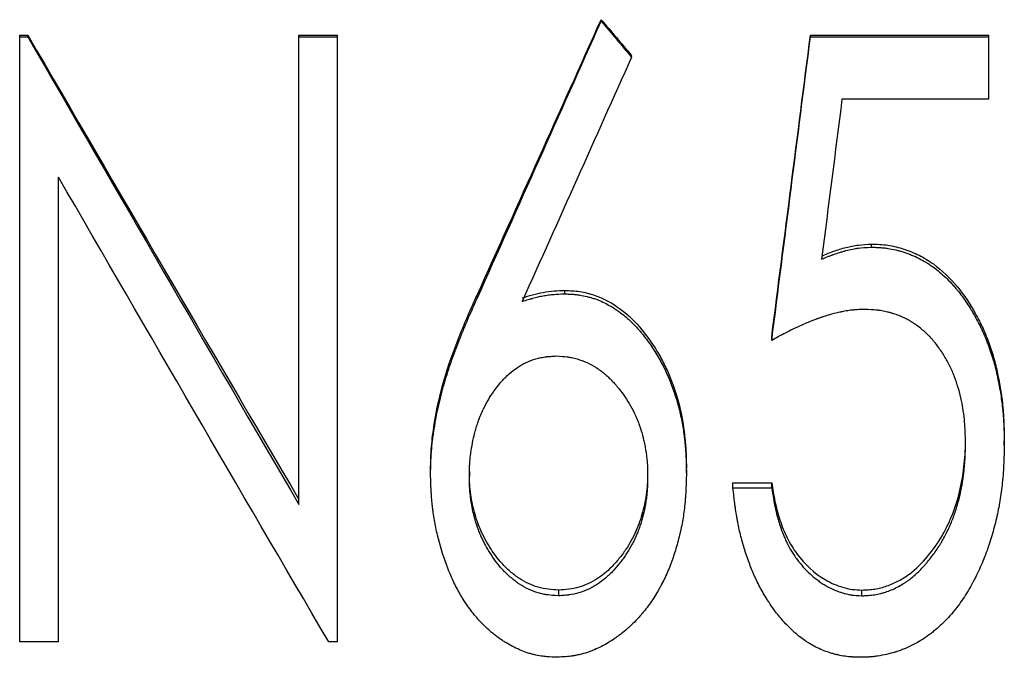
# Model space of a CAD drawing. Header units: millimetres. Extents: x -150 to 245, y -67 to 128.
# Tile 4 of 18: x -16 to -1, y -12 to -3. Entities that reach past the tile are written whole.
import ezdxf

# ---------------------------------------------------------------- set-up
doc = ezdxf.new("R2010")
doc.units = ezdxf.units.MM

msp = doc.modelspace()

# ---------------------------------------------------------------- linework, layer by layer
at = {"color": 7, "linetype": 'Continuous', "lineweight": 25}
for p, q in [((-6.923, -2.789), (-6.923, -2.768)), ((-15.577, -12.025), (-15.577, -2.999)), ((-15.577, -2.999), (-15.456, -2.999)), ((-15.577, -3.022), (-15.456, -3.022)), ((-15.456, -3.022), (-15.456, -2.999)), ((-11.423, -9.979), (-11.423, -2.999)), ((-11.423, -2.999), (-10.846, -2.999)), ((-11.423, -3.022), (-10.846, -3.022)), ((-10.846, -12.025), (-10.846, -2.999)), ((-3.808, -2.999), (-1.154, -2.999)), ((-3.808, -3.022), (-3.808, -2.999)), ((-3.808, -3.022), (-1.154, -3.022)), ((-1.154, -3.95), (-1.154, -2.999)), ((-6.471, -3.325), (-6.471, -3.3)), ((-1.154, -3.95), (-3.339, -3.95)), ((-15, -12.025), (-15, -5.11)), ((-2.901, -6.153), (-2.901, -6.107)), ((-8.769, -6.916), (-8.769, -6.864)), ((-7.462, -6.847), (-7.462, -6.796)), ((-4.385, -7.54), (-4.385, -7.484)), ((-1.5, -9.065), (-1.5, -8.998)), ((-0.923, -9.099), (-0.923, -9.031)), ((-9.462, -9.529), (-9.462, -9.458)), ((-8.885, -9.49), (-8.885, -9.562)), ((-6.231, -9.49), (-6.231, -9.562)), ((-5.654, -9.513), (-5.654, -9.442)), ((-4.962, -9.658), (-4.385, -9.658)), ((-4.962, -9.731), (-4.962, -9.658)), ((-4.385, -9.731), (-4.385, -9.658)), ((-4.962, -9.731), (-4.385, -9.731)), ((-7.558, -11.253), (-7.558, -11.338)), ((-3.043, -11.338), (-3.043, -11.253)), ((-15, -12.025), (-15.577, -12.025)), ((-10.846, -12.025), (-10.978, -12.025))]:
    msp.add_line(p, q, dxfattribs=at)
for points in [[(-8.769, -6.864), (-8.154, -5.502), (-7.538, -4.136), (-6.923, -2.768)], [(-6.923, -2.768), (-6.772, -2.946), (-6.621, -3.123), (-6.471, -3.3)], [(-8.769, -6.916), (-8.154, -5.544), (-7.538, -4.167), (-6.923, -2.789)], [(-6.923, -2.789), (-6.772, -2.968), (-6.621, -3.146), (-6.471, -3.325)], [(-15.456, -2.999), (-14.112, -5.31), (-12.767, -7.616), (-11.423, -9.904)], [(-15.456, -3.022), (-14.112, -5.35), (-12.767, -7.673), (-11.423, -9.979)], [(-4.385, -7.484), (-4.192, -5.994), (-4, -4.497), (-3.808, -2.999)], [(-4.385, -7.54), (-4.192, -6.039), (-4, -4.531), (-3.808, -3.022)], [(-6.471, -3.325), (-7.013, -4.538), (-7.556, -5.75), (-8.099, -6.959)], [(-3.339, -3.95), (-3.44, -4.744), (-3.541, -5.538), (-3.642, -6.33)], [(-10.978, -12.025), (-12.319, -9.737), (-13.659, -7.428), (-15, -5.11)]]:
    msp.add_open_spline(points, degree=3, dxfattribs=at)
for points, knots in [([(-3.642, -6.283), (-3.583, -6.259), (-3.464, -6.21), (-3.281, -6.154), (-3.093, -6.115), (-2.965, -6.11), (-2.901, -6.107)], [0, 0, 0, 0, 0.250069, 0.500063, 0.750002, 1, 1, 1, 1]), ([(-3.642, -6.33), (-3.602, -6.314), (-3.568, -6.3), (-3.523, -6.282), (-3.509, -6.277), (-3.491, -6.27), (-3.485, -6.268), (-3.476, -6.265), (-3.474, -6.264), (-3.47, -6.262), (-3.468, -6.262), (-3.466, -6.261), (-3.465, -6.26), (-3.433, -6.249), (-3.403, -6.239), (-3.357, -6.225), (-3.341, -6.22), (-3.318, -6.214), (-3.311, -6.212), (-3.295, -6.207), (-3.288, -6.206), (-3.246, -6.195), (-3.214, -6.187), (-3.167, -6.178), (-3.152, -6.175), (-3.129, -6.172), (-3.121, -6.17), (-3.11, -6.169), (-3.107, -6.168), (-3.099, -6.167), (-3.095, -6.167), (-3.049, -6.161), (-2.985, -6.156), (-2.901, -6.153)], [0, 0, 0, 0, 0.125, 0.125, 0.1875, 0.1875, 0.21875, 0.21875, 0.234375, 0.234375, 0.242188, 0.242188, 0.25, 0.25, 0.375, 0.375, 0.4375, 0.4375, 0.46875, 0.46875, 0.5, 0.5, 0.625, 0.625, 0.6875, 0.6875, 0.71875, 0.71875, 0.734375, 0.734375, 0.75, 0.75, 1, 1, 1, 1]), ([(-2.901, -6.107), (-2.86, -6.108), (-2.778, -6.11), (-2.614, -6.126), (-2.415, -6.175), (-2.187, -6.268), (-1.906, -6.439), (-1.61, -6.729), (-1.384, -7.071), (-1.236, -7.362), (-1.146, -7.59), (-1.07, -7.822), (-0.997, -8.14), (-0.946, -8.463), (-0.927, -8.788), (-0.925, -8.95), (-0.923, -9.031)], [0, 0, 0, 0, 0.031275, 0.062542, 0.125027, 0.187009, 0.250006, 0.374761, 0.499708, 0.562242, 0.624779, 0.68732, 0.749858, 0.874902, 0.937448, 1, 1, 1, 1]), ([(-2.901, -6.153), (-2.874, -6.154), (-2.85, -6.154), (-2.819, -6.156), (-2.81, -6.156), (-2.797, -6.157), (-2.793, -6.157), (-2.787, -6.157), (-2.785, -6.157), (-2.781, -6.157), (-2.781, -6.157), (-2.756, -6.159), (-2.734, -6.161), (-2.694, -6.165), (-2.675, -6.167), (-2.617, -6.176), (-2.578, -6.183), (-2.518, -6.198), (-2.498, -6.203), (-2.467, -6.211), (-2.457, -6.214), (-2.437, -6.22), (-2.426, -6.224), (-2.339, -6.252), (-2.264, -6.283), (-2.154, -6.339), (-2.118, -6.359), (-2.066, -6.391), (-2.048, -6.402), (-2.022, -6.42), (-2.013, -6.426), (-1.996, -6.438), (-1.987, -6.444), (-1.916, -6.495), (-1.855, -6.547), (-1.766, -6.632), (-1.737, -6.661), (-1.694, -6.708), (-1.68, -6.724), (-1.659, -6.748), (-1.652, -6.756), (-1.642, -6.769), (-1.638, -6.773), (-1.631, -6.781), (-1.627, -6.786), (-1.575, -6.85), (-1.527, -6.915), (-1.458, -7.017), (-1.436, -7.052), (-1.403, -7.106), (-1.392, -7.124), (-1.371, -7.161), (-1.36, -7.18), (-1.329, -7.235), (-1.31, -7.272), (-1.282, -7.327), (-1.273, -7.345), (-1.26, -7.373), (-1.256, -7.382), (-1.248, -7.4), (-1.243, -7.41), (-1.209, -7.488), (-1.178, -7.565), (-1.134, -7.689), (-1.12, -7.73), (-1.095, -7.808), (-1.083, -7.846), (-1.053, -7.954), (-1.035, -8.034), (-0.999, -8.21), (-0.984, -8.294), (-0.966, -8.416), (-0.961, -8.456), (-0.951, -8.533), (-0.948, -8.57), (-0.941, -8.646), (-0.938, -8.686), (-0.934, -8.747), (-0.933, -8.768), (-0.931, -8.8), (-0.931, -8.811), (-0.93, -8.827), (-0.93, -8.832), (-0.93, -8.84), (-0.93, -8.843), (-0.929, -8.848), (-0.929, -8.852), (-0.927, -8.908), (-0.925, -8.99), (-0.923, -9.099)], [0, 0, 0, 0, 0.015625, 0.015625, 0.023438, 0.023438, 0.027344, 0.027344, 0.029297, 0.029297, 0.03125, 0.03125, 0.046875, 0.046875, 0.0625, 0.0625, 0.09375, 0.09375, 0.109375, 0.109375, 0.117188, 0.117188, 0.125, 0.125, 0.1875, 0.1875, 0.21875, 0.21875, 0.234375, 0.234375, 0.242188, 0.242188, 0.25, 0.25, 0.3125, 0.3125, 0.34375, 0.34375, 0.359375, 0.359375, 0.367188, 0.367188, 0.371094, 0.371094, 0.375, 0.375, 0.4375, 0.4375, 0.46875, 0.46875, 0.484375, 0.484375, 0.5, 0.5, 0.53125, 0.53125, 0.546875, 0.546875, 0.554688, 0.554688, 0.5625, 0.5625, 0.625, 0.625, 0.65625, 0.65625, 0.6875, 0.6875, 0.75, 0.75, 0.8125, 0.8125, 0.84375, 0.84375, 0.875, 0.875, 0.90625, 0.90625, 0.921875, 0.921875, 0.929688, 0.929688, 0.933594, 0.933594, 0.935547, 0.935547, 0.9375, 0.9375, 1, 1, 1, 1]), ([(-9.462, -9.458), (-9.461, -9.402), (-9.459, -9.29), (-9.446, -9.065), (-9.397, -8.674), (-9.273, -8.122), (-9.081, -7.591), (-8.909, -7.173), (-8.816, -6.967), (-8.769, -6.864)], [0, 0, 0, 0, 0.062518, 0.125031, 0.250043, 0.499946, 0.749933, 0.874964, 1, 1, 1, 1]), ([(-8.099, -6.907), (-8.047, -6.891), (-7.944, -6.859), (-7.785, -6.822), (-7.624, -6.801), (-7.516, -6.798), (-7.462, -6.796)], [0, 0, 0, 0, 0.2500397, 0.5000188, 0.7499758, 1, 1, 1, 1]), ([(-8.099, -6.959), (-8.064, -6.948), (-8.034, -6.939), (-7.995, -6.927), (-7.983, -6.924), (-7.967, -6.919), (-7.962, -6.918), (-7.955, -6.916), (-7.952, -6.915), (-7.949, -6.914), (-7.948, -6.914), (-7.945, -6.913), (-7.945, -6.913), (-7.916, -6.905), (-7.889, -6.898), (-7.837, -6.886), (-7.811, -6.881), (-7.759, -6.871), (-7.732, -6.867), (-7.692, -6.862), (-7.678, -6.86), (-7.658, -6.858), (-7.651, -6.857), (-7.641, -6.856), (-7.638, -6.856), (-7.633, -6.856), (-7.631, -6.855), (-7.628, -6.855), (-7.625, -6.855), (-7.589, -6.852), (-7.535, -6.849), (-7.462, -6.847)], [0, 0, 0, 0, 0.125, 0.125, 0.1875, 0.1875, 0.21875, 0.21875, 0.234375, 0.234375, 0.242188, 0.242188, 0.25, 0.25, 0.375, 0.375, 0.5, 0.5, 0.625, 0.625, 0.6875, 0.6875, 0.71875, 0.71875, 0.734375, 0.734375, 0.742188, 0.742188, 0.75, 0.75, 1, 1, 1, 1]), ([(-7.462, -6.796), (-7.425, -6.797), (-7.351, -6.8), (-7.203, -6.815), (-6.951, -6.878), (-6.621, -7.059), (-6.304, -7.373), (-6.097, -7.68), (-5.958, -7.94), (-5.843, -8.212), (-5.737, -8.565), (-5.678, -8.929), (-5.659, -9.222), (-5.655, -9.369), (-5.654, -9.442)], [0, 0, 0, 0, 0.03129, 0.062571, 0.125077, 0.249715, 0.374569, 0.499574, 0.562141, 0.624705, 0.749764, 0.874846, 0.93742, 1, 1, 1, 1]), ([(-7.462, -6.847), (-7.438, -6.848), (-7.416, -6.849), (-7.388, -6.85), (-7.38, -6.851), (-7.368, -6.851), (-7.364, -6.852), (-7.359, -6.852), (-7.357, -6.852), (-7.354, -6.852), (-7.354, -6.852), (-7.331, -6.854), (-7.312, -6.856), (-7.275, -6.86), (-7.258, -6.862), (-7.205, -6.87), (-7.169, -6.877), (-7.115, -6.891), (-7.097, -6.896), (-7.07, -6.904), (-7.061, -6.906), (-7.043, -6.912), (-7.033, -6.915), (-6.957, -6.941), (-6.891, -6.97), (-6.794, -7.022), (-6.761, -7.041), (-6.713, -7.072), (-6.698, -7.083), (-6.674, -7.099), (-6.666, -7.105), (-6.65, -7.116), (-6.641, -7.123), (-6.579, -7.17), (-6.524, -7.217), (-6.444, -7.294), (-6.418, -7.321), (-6.379, -7.363), (-6.366, -7.378), (-6.347, -7.4), (-6.341, -7.407), (-6.328, -7.422), (-6.321, -7.43), (-6.271, -7.492), (-6.227, -7.55), (-6.143, -7.672), (-6.104, -7.736), (-6.045, -7.838), (-6.027, -7.872), (-5.992, -7.938), (-5.976, -7.969), (-5.946, -8.033), (-5.931, -8.066), (-5.909, -8.118), (-5.902, -8.135), (-5.888, -8.17), (-5.881, -8.189), (-5.822, -8.344), (-5.78, -8.485), (-5.73, -8.705), (-5.716, -8.778), (-5.698, -8.887), (-5.693, -8.924), (-5.686, -8.979), (-5.683, -8.997), (-5.679, -9.033), (-5.677, -9.052), (-5.672, -9.105), (-5.669, -9.141), (-5.665, -9.196), (-5.664, -9.215), (-5.663, -9.243), (-5.662, -9.253), (-5.661, -9.267), (-5.661, -9.272), (-5.661, -9.279), (-5.661, -9.282), (-5.66, -9.286), (-5.66, -9.29), (-5.658, -9.341), (-5.656, -9.415), (-5.654, -9.513)], [0, 0, 0, 0, 0.015625, 0.015625, 0.023438, 0.023438, 0.027344, 0.027344, 0.029297, 0.029297, 0.03125, 0.03125, 0.046875, 0.046875, 0.0625, 0.0625, 0.09375, 0.09375, 0.109375, 0.109375, 0.117188, 0.117188, 0.125, 0.125, 0.1875, 0.1875, 0.21875, 0.21875, 0.234375, 0.234375, 0.242188, 0.242188, 0.25, 0.25, 0.3125, 0.3125, 0.34375, 0.34375, 0.359375, 0.359375, 0.367188, 0.367188, 0.375, 0.375, 0.4375, 0.4375, 0.5, 0.5, 0.53125, 0.53125, 0.5625, 0.5625, 0.59375, 0.59375, 0.609375, 0.609375, 0.625, 0.625, 0.75, 0.75, 0.8125, 0.8125, 0.84375, 0.84375, 0.859375, 0.859375, 0.875, 0.875, 0.90625, 0.90625, 0.921875, 0.921875, 0.929688, 0.929688, 0.933594, 0.933594, 0.935547, 0.935547, 0.9375, 0.9375, 1, 1, 1, 1]), ([(-9.462, -9.529), (-9.461, -9.492), (-9.46, -9.459), (-9.459, -9.416), (-9.459, -9.403), (-9.458, -9.385), (-9.458, -9.38), (-9.458, -9.372), (-9.458, -9.369), (-9.458, -9.365), (-9.458, -9.364), (-9.458, -9.362), (-9.458, -9.361), (-9.457, -9.329), (-9.455, -9.3), (-9.452, -9.243), (-9.45, -9.215), (-9.444, -9.138), (-9.438, -9.084), (-9.428, -9), (-9.424, -8.971), (-9.418, -8.927), (-9.416, -8.912), (-9.413, -8.89), (-9.412, -8.882), (-9.41, -8.867), (-9.408, -8.859), (-9.391, -8.744), (-9.37, -8.635), (-9.333, -8.469), (-9.32, -8.413), (-9.298, -8.329), (-9.291, -8.301), (-9.279, -8.259), (-9.276, -8.244), (-9.27, -8.223), (-9.268, -8.216), (-9.265, -8.205), (-9.264, -8.202), (-9.262, -8.195), (-9.26, -8.19), (-9.233, -8.097), (-9.202, -7.997), (-9.146, -7.836), (-9.126, -7.781), (-9.094, -7.694), (-9.083, -7.665), (-9.066, -7.62), (-9.06, -7.605), (-9.051, -7.582), (-9.048, -7.574), (-9.044, -7.563), (-9.043, -7.559), (-9.04, -7.551), (-9.038, -7.547), (-9.016, -7.49), (-8.995, -7.438), (-8.962, -7.359), (-8.952, -7.332), (-8.935, -7.293), (-8.93, -7.28), (-8.921, -7.26), (-8.918, -7.254), (-8.914, -7.244), (-8.913, -7.241), (-8.911, -7.236), (-8.91, -7.234), (-8.909, -7.231), (-8.908, -7.229), (-8.877, -7.158), (-8.831, -7.054), (-8.769, -6.916)], [0, 0, 0, 0, 0.03125, 0.03125, 0.046875, 0.046875, 0.054688, 0.054688, 0.058594, 0.058594, 0.060547, 0.060547, 0.0625, 0.0625, 0.09375, 0.09375, 0.125, 0.125, 0.1875, 0.1875, 0.21875, 0.21875, 0.234375, 0.234375, 0.242188, 0.242188, 0.25, 0.25, 0.375, 0.375, 0.4375, 0.4375, 0.46875, 0.46875, 0.484375, 0.484375, 0.492188, 0.492188, 0.496094, 0.496094, 0.5, 0.5, 0.625, 0.625, 0.6875, 0.6875, 0.71875, 0.71875, 0.734375, 0.734375, 0.742188, 0.742188, 0.746094, 0.746094, 0.75, 0.75, 0.8125, 0.8125, 0.84375, 0.84375, 0.859375, 0.859375, 0.867188, 0.867188, 0.871094, 0.871094, 0.873047, 0.873047, 0.875, 0.875, 1, 1, 1, 1]), ([(-3.007, -7.078), (-3.047, -7.079), (-3.082, -7.081), (-3.128, -7.084), (-3.142, -7.085), (-3.161, -7.086), (-3.168, -7.087), (-3.176, -7.088), (-3.179, -7.088), (-3.185, -7.089), (-3.187, -7.089), (-3.218, -7.092), (-3.246, -7.097), (-3.292, -7.104), (-3.307, -7.107), (-3.331, -7.112), (-3.339, -7.113), (-3.351, -7.116), (-3.355, -7.117), (-3.363, -7.118), (-3.368, -7.119), (-3.425, -7.132), (-3.482, -7.146), (-3.57, -7.172), (-3.6, -7.181), (-3.645, -7.197), (-3.661, -7.202), (-3.684, -7.21), (-3.692, -7.213), (-3.703, -7.217), (-3.707, -7.218), (-3.715, -7.221), (-3.72, -7.223), (-3.774, -7.243), (-3.827, -7.264), (-3.912, -7.3), (-3.94, -7.313), (-3.985, -7.333), (-3.999, -7.34), (-4.022, -7.351), (-4.03, -7.354), (-4.045, -7.362), (-4.053, -7.366), (-4.088, -7.382), (-4.116, -7.396), (-4.157, -7.417), (-4.17, -7.424), (-4.19, -7.434), (-4.197, -7.438), (-4.207, -7.443), (-4.21, -7.445), (-4.215, -7.447), (-4.217, -7.448), (-4.22, -7.45), (-4.223, -7.451), (-4.26, -7.471), (-4.313, -7.501), (-4.385, -7.54)], [0, 0, 0, 0, 0.0625, 0.0625, 0.09375, 0.09375, 0.109375, 0.109375, 0.117188, 0.117188, 0.125, 0.125, 0.1875, 0.1875, 0.21875, 0.21875, 0.234375, 0.234375, 0.242188, 0.242188, 0.25, 0.25, 0.375, 0.375, 0.4375, 0.4375, 0.46875, 0.46875, 0.484375, 0.484375, 0.492188, 0.492188, 0.5, 0.5, 0.625, 0.625, 0.6875, 0.6875, 0.71875, 0.71875, 0.734375, 0.734375, 0.75, 0.75, 0.8125, 0.8125, 0.84375, 0.84375, 0.859375, 0.859375, 0.867188, 0.867188, 0.871094, 0.871094, 0.875, 0.875, 1, 1, 1, 1]), ([(-1.5, -9.065), (-1.501, -9.026), (-1.502, -8.993), (-1.503, -8.949), (-1.504, -8.936), (-1.504, -8.917), (-1.504, -8.912), (-1.505, -8.904), (-1.505, -8.901), (-1.505, -8.897), (-1.505, -8.896), (-1.505, -8.893), (-1.505, -8.893), (-1.507, -8.86), (-1.508, -8.83), (-1.511, -8.786), (-1.512, -8.772), (-1.515, -8.744), (-1.516, -8.731), (-1.523, -8.659), (-1.53, -8.602), (-1.545, -8.515), (-1.55, -8.487), (-1.562, -8.43), (-1.568, -8.402), (-1.603, -8.255), (-1.638, -8.144), (-1.701, -7.988), (-1.726, -7.936), (-1.766, -7.858), (-1.78, -7.833), (-1.81, -7.781), (-1.825, -7.757), (-1.876, -7.677), (-1.912, -7.628), (-1.966, -7.56), (-1.984, -7.538), (-2.012, -7.506), (-2.021, -7.496), (-2.04, -7.476), (-2.049, -7.467), (-2.1, -7.417), (-2.143, -7.379), (-2.212, -7.326), (-2.236, -7.309), (-2.273, -7.284), (-2.285, -7.276), (-2.304, -7.264), (-2.311, -7.26), (-2.323, -7.253), (-2.33, -7.248), (-2.385, -7.217), (-2.436, -7.192), (-2.517, -7.16), (-2.544, -7.151), (-2.587, -7.137), (-2.602, -7.133), (-2.631, -7.125), (-2.647, -7.121), (-2.689, -7.11), (-2.717, -7.105), (-2.76, -7.097), (-2.774, -7.095), (-2.796, -7.092), (-2.803, -7.091), (-2.814, -7.09), (-2.818, -7.089), (-2.824, -7.089), (-2.825, -7.089), (-2.829, -7.088), (-2.832, -7.088), (-2.871, -7.084), (-2.929, -7.081), (-3.007, -7.078)], [0, 0, 0, 0, 0.03125, 0.03125, 0.046875, 0.046875, 0.054688, 0.054688, 0.058594, 0.058594, 0.060547, 0.060547, 0.0625, 0.0625, 0.09375, 0.09375, 0.109375, 0.109375, 0.125, 0.125, 0.1875, 0.1875, 0.21875, 0.21875, 0.25, 0.25, 0.375, 0.375, 0.4375, 0.4375, 0.46875, 0.46875, 0.5, 0.5, 0.5625, 0.5625, 0.59375, 0.59375, 0.609375, 0.609375, 0.625, 0.625, 0.6875, 0.6875, 0.71875, 0.71875, 0.734375, 0.734375, 0.742188, 0.742188, 0.75, 0.75, 0.8125, 0.8125, 0.84375, 0.84375, 0.859375, 0.859375, 0.875, 0.875, 0.90625, 0.90625, 0.921875, 0.921875, 0.929688, 0.929688, 0.933594, 0.933594, 0.935547, 0.935547, 0.9375, 0.9375, 1, 1, 1, 1]), ([(-8.885, -9.562), (-8.884, -9.494), (-8.882, -9.443), (-8.881, -9.407), (-8.881, -9.403), (-8.88, -9.397), (-8.88, -9.393), (-8.88, -9.384), (-8.879, -9.378), (-8.878, -9.359), (-8.877, -9.347), (-8.874, -9.309), (-8.871, -9.283), (-8.862, -9.204), (-8.854, -9.151), (-8.836, -9.051), (-8.826, -9.002), (-8.813, -8.949), (-8.811, -8.942), (-8.808, -8.928), (-8.806, -8.922), (-8.801, -8.902), (-8.797, -8.889), (-8.787, -8.851), (-8.779, -8.827), (-8.764, -8.779), (-8.756, -8.755), (-8.74, -8.71), (-8.731, -8.689), (-8.712, -8.643), (-8.702, -8.62), (-8.68, -8.572), (-8.668, -8.547), (-8.632, -8.475), (-8.608, -8.43), (-8.558, -8.35), (-8.529, -8.308), (-8.464, -8.219), (-8.432, -8.179), (-8.393, -8.135), (-8.384, -8.125), (-8.366, -8.107), (-8.357, -8.098), (-8.33, -8.071), (-8.311, -8.054), (-8.254, -8.003), (-8.213, -7.972), (-8.159, -7.935), (-8.15, -7.929), (-8.128, -7.916), (-8.118, -7.909), (-8.085, -7.891), (-8.063, -7.879), (-7.994, -7.847), (-7.945, -7.829), (-7.88, -7.809), (-7.869, -7.806), (-7.845, -7.8), (-7.832, -7.797), (-7.795, -7.79), (-7.769, -7.785), (-7.74, -7.782), (-7.739, -7.782), (-7.734, -7.781), (-7.732, -7.781), (-7.725, -7.78), (-7.72, -7.78), (-7.704, -7.778), (-7.692, -7.777), (-7.654, -7.775), (-7.624, -7.773), (-7.59, -7.771)], [0, 0, 0, 0, 0.0625, 0.0625, 0.066406, 0.066406, 0.070312, 0.070312, 0.078125, 0.078125, 0.09375, 0.09375, 0.125, 0.125, 0.1875, 0.1875, 0.25, 0.25, 0.257812, 0.257812, 0.265625, 0.265625, 0.28125, 0.28125, 0.3125, 0.3125, 0.34375, 0.34375, 0.375, 0.375, 0.40625, 0.40625, 0.4375, 0.4375, 0.5, 0.5, 0.5625, 0.5625, 0.625, 0.625, 0.640625, 0.640625, 0.65625, 0.65625, 0.6875, 0.6875, 0.75, 0.75, 0.765625, 0.765625, 0.78125, 0.78125, 0.8125, 0.8125, 0.875, 0.875, 0.890625, 0.890625, 0.90625, 0.90625, 0.9375, 0.9375, 0.941406, 0.941406, 0.945312, 0.945312, 0.953125, 0.953125, 0.96875, 0.96875, 1, 1, 1, 1]), ([(-7.59, -7.771), (-7.521, -7.774), (-7.469, -7.778), (-7.433, -7.783), (-7.428, -7.783), (-7.422, -7.784), (-7.418, -7.785), (-7.409, -7.786), (-7.402, -7.787), (-7.383, -7.79), (-7.37, -7.793), (-7.332, -7.801), (-7.307, -7.807), (-7.27, -7.818), (-7.257, -7.822), (-7.231, -7.83), (-7.219, -7.835), (-7.182, -7.849), (-7.157, -7.859), (-7.087, -7.891), (-7.042, -7.915), (-6.989, -7.949), (-6.978, -7.957), (-6.956, -7.972), (-6.945, -7.98), (-6.914, -8.003), (-6.893, -8.019), (-6.853, -8.052), (-6.834, -8.069), (-6.797, -8.104), (-6.779, -8.121), (-6.745, -8.158), (-6.727, -8.177), (-6.692, -8.217), (-6.674, -8.238), (-6.624, -8.299), (-6.593, -8.341), (-6.537, -8.425), (-6.51, -8.467), (-6.46, -8.557), (-6.436, -8.605), (-6.408, -8.667), (-6.403, -8.678), (-6.393, -8.701), (-6.388, -8.713), (-6.373, -8.749), (-6.364, -8.773), (-6.338, -8.846), (-6.322, -8.896), (-6.307, -8.953), (-6.305, -8.958), (-6.302, -8.969), (-6.301, -8.975), (-6.297, -8.992), (-6.294, -9.004), (-6.285, -9.04), (-6.28, -9.065), (-6.265, -9.141), (-6.257, -9.195), (-6.245, -9.28), (-6.242, -9.306), (-6.238, -9.358), (-6.236, -9.383), (-6.234, -9.409), (-6.234, -9.411), (-6.234, -9.415), (-6.234, -9.418), (-6.234, -9.425), (-6.233, -9.43), (-6.233, -9.446), (-6.233, -9.458), (-6.232, -9.497), (-6.231, -9.527), (-6.231, -9.562)], [0, 0, 0, 0, 0.0625, 0.0625, 0.066406, 0.066406, 0.070312, 0.070312, 0.078125, 0.078125, 0.09375, 0.09375, 0.125, 0.125, 0.140625, 0.140625, 0.15625, 0.15625, 0.1875, 0.1875, 0.25, 0.25, 0.265625, 0.265625, 0.28125, 0.28125, 0.3125, 0.3125, 0.34375, 0.34375, 0.375, 0.375, 0.40625, 0.40625, 0.4375, 0.4375, 0.5, 0.5, 0.5625, 0.5625, 0.625, 0.625, 0.640625, 0.640625, 0.65625, 0.65625, 0.6875, 0.6875, 0.75, 0.75, 0.757812, 0.757812, 0.765625, 0.765625, 0.78125, 0.78125, 0.8125, 0.8125, 0.875, 0.875, 0.90625, 0.90625, 0.9375, 0.9375, 0.941406, 0.941406, 0.945312, 0.945312, 0.953125, 0.953125, 0.96875, 0.96875, 1, 1, 1, 1]), ([(-3.043, -11.253), (-3.012, -11.252), (-2.948, -11.249), (-2.822, -11.236), (-2.668, -11.197), (-2.494, -11.12), (-2.28, -10.985), (-2.056, -10.759), (-1.875, -10.502), (-1.759, -10.279), (-1.659, -10.049), (-1.569, -9.747), (-1.522, -9.436), (-1.503, -9.186), (-1.501, -9.06), (-1.5, -8.998)], [0, 0, 0, 0, 0.0312755, 0.0625419, 0.125023, 0.1874927, 0.2499996, 0.3748307, 0.4997861, 0.5623233, 0.6248616, 0.7498752, 0.8749049, 0.9374485, 1, 1, 1, 1]), ([(-3.043, -11.338), (-3.022, -11.337), (-3.004, -11.336), (-2.98, -11.335), (-2.973, -11.335), (-2.963, -11.334), (-2.96, -11.334), (-2.955, -11.333), (-2.954, -11.333), (-2.951, -11.333), (-2.95, -11.333), (-2.931, -11.332), (-2.915, -11.33), (-2.884, -11.327), (-2.869, -11.325), (-2.823, -11.317), (-2.793, -11.311), (-2.747, -11.3), (-2.731, -11.295), (-2.7, -11.286), (-2.684, -11.281), (-2.612, -11.257), (-2.555, -11.231), (-2.467, -11.183), (-2.439, -11.167), (-2.399, -11.141), (-2.386, -11.133), (-2.361, -11.115), (-2.347, -11.106), (-2.291, -11.064), (-2.246, -11.026), (-2.179, -10.96), (-2.156, -10.936), (-2.122, -10.899), (-2.11, -10.887), (-2.093, -10.867), (-2.088, -10.861), (-2.076, -10.847), (-2.07, -10.84), (-2.024, -10.785), (-1.986, -10.735), (-1.932, -10.657), (-1.914, -10.631), (-1.889, -10.591), (-1.881, -10.578), (-1.864, -10.551), (-1.856, -10.536), (-1.819, -10.472), (-1.79, -10.416), (-1.732, -10.295), (-1.707, -10.236), (-1.665, -10.127), (-1.646, -10.069), (-1.619, -9.978), (-1.61, -9.947), (-1.597, -9.9), (-1.593, -9.884), (-1.587, -9.86), (-1.585, -9.851), (-1.582, -9.839), (-1.582, -9.835), (-1.58, -9.827), (-1.578, -9.822), (-1.565, -9.765), (-1.554, -9.706), (-1.539, -9.613), (-1.535, -9.581), (-1.528, -9.531), (-1.526, -9.514), (-1.523, -9.488), (-1.522, -9.479), (-1.521, -9.462), (-1.52, -9.452), (-1.515, -9.412), (-1.512, -9.38), (-1.509, -9.333), (-1.508, -9.317), (-1.507, -9.294), (-1.506, -9.286), (-1.506, -9.274), (-1.505, -9.27), (-1.505, -9.265), (-1.505, -9.263), (-1.505, -9.259), (-1.505, -9.256), (-1.503, -9.213), (-1.501, -9.15), (-1.5, -9.065)], [0, 0, 0, 0, 0.015625, 0.015625, 0.023438, 0.023438, 0.027344, 0.027344, 0.029297, 0.029297, 0.03125, 0.03125, 0.046875, 0.046875, 0.0625, 0.0625, 0.09375, 0.09375, 0.109375, 0.109375, 0.125, 0.125, 0.1875, 0.1875, 0.21875, 0.21875, 0.234375, 0.234375, 0.25, 0.25, 0.3125, 0.3125, 0.34375, 0.34375, 0.359375, 0.359375, 0.367188, 0.367188, 0.375, 0.375, 0.4375, 0.4375, 0.46875, 0.46875, 0.484375, 0.484375, 0.5, 0.5, 0.5625, 0.5625, 0.625, 0.625, 0.6875, 0.6875, 0.71875, 0.71875, 0.734375, 0.734375, 0.742188, 0.742188, 0.746094, 0.746094, 0.75, 0.75, 0.8125, 0.8125, 0.84375, 0.84375, 0.859375, 0.859375, 0.867188, 0.867188, 0.875, 0.875, 0.90625, 0.90625, 0.921875, 0.921875, 0.929688, 0.929688, 0.933594, 0.933594, 0.935547, 0.935547, 0.9375, 0.9375, 1, 1, 1, 1]), ([(-0.923, -9.099), (-0.925, -9.158), (-0.926, -9.21), (-0.928, -9.276), (-0.929, -9.297), (-0.93, -9.324), (-0.93, -9.333), (-0.93, -9.346), (-0.931, -9.35), (-0.931, -9.355), (-0.931, -9.357), (-0.931, -9.36), (-0.931, -9.361), (-0.931, -9.363), (-0.931, -9.363), (-0.933, -9.413), (-0.936, -9.459), (-0.94, -9.525), (-0.942, -9.546), (-0.945, -9.578), (-0.946, -9.589), (-0.947, -9.609), (-0.948, -9.619), (-0.958, -9.717), (-0.969, -9.805), (-0.99, -9.936), (-0.998, -9.979), (-1.015, -10.066), (-1.024, -10.109), (-1.053, -10.242), (-1.075, -10.328), (-1.112, -10.456), (-1.125, -10.498), (-1.145, -10.56), (-1.152, -10.581), (-1.162, -10.611), (-1.166, -10.622), (-1.173, -10.642), (-1.176, -10.652), (-1.211, -10.749), (-1.244, -10.833), (-1.298, -10.954), (-1.316, -10.993), (-1.345, -11.052), (-1.355, -11.071), (-1.369, -11.099), (-1.374, -11.109), (-1.382, -11.123), (-1.384, -11.128), (-1.389, -11.137), (-1.392, -11.141), (-1.439, -11.229), (-1.486, -11.307), (-1.56, -11.417), (-1.585, -11.452), (-1.623, -11.504), (-1.636, -11.521), (-1.656, -11.545), (-1.663, -11.553), (-1.676, -11.57), (-1.682, -11.577), (-1.717, -11.619), (-1.746, -11.652), (-1.792, -11.7), (-1.808, -11.716), (-1.831, -11.739), (-1.839, -11.747), (-1.855, -11.762), (-1.863, -11.769), (-1.906, -11.809), (-1.941, -11.839), (-1.992, -11.881), (-2.009, -11.895), (-2.035, -11.914), (-2.043, -11.92), (-2.06, -11.933), (-2.068, -11.938), (-2.149, -11.995), (-2.225, -12.04), (-2.345, -12.099), (-2.385, -12.117), (-2.446, -12.141), (-2.467, -12.149), (-2.499, -12.16), (-2.51, -12.164), (-2.526, -12.169), (-2.531, -12.171), (-2.542, -12.174), (-2.548, -12.176), (-2.591, -12.189), (-2.632, -12.2), (-2.718, -12.219), (-2.765, -12.228), (-2.836, -12.239), (-2.859, -12.242), (-2.892, -12.245), (-2.902, -12.246), (-2.918, -12.248), (-2.924, -12.248), (-2.932, -12.249), (-2.934, -12.249), (-2.939, -12.249), (-2.943, -12.249), (-2.974, -12.251), (-3.018, -12.253), (-3.078, -12.253)], [0, 0, 0, 0, 0.03125, 0.03125, 0.046875, 0.046875, 0.054688, 0.054688, 0.058594, 0.058594, 0.060547, 0.060547, 0.061523, 0.061523, 0.0625, 0.0625, 0.09375, 0.09375, 0.109375, 0.109375, 0.117188, 0.117188, 0.125, 0.125, 0.1875, 0.1875, 0.21875, 0.21875, 0.25, 0.25, 0.3125, 0.3125, 0.34375, 0.34375, 0.359375, 0.359375, 0.367188, 0.367188, 0.375, 0.375, 0.4375, 0.4375, 0.46875, 0.46875, 0.484375, 0.484375, 0.492188, 0.492188, 0.496094, 0.496094, 0.5, 0.5, 0.5625, 0.5625, 0.59375, 0.59375, 0.609375, 0.609375, 0.617188, 0.617188, 0.625, 0.625, 0.65625, 0.65625, 0.671875, 0.671875, 0.679688, 0.679688, 0.6875, 0.6875, 0.71875, 0.71875, 0.734375, 0.734375, 0.742188, 0.742188, 0.75, 0.75, 0.8125, 0.8125, 0.84375, 0.84375, 0.859375, 0.859375, 0.867188, 0.867188, 0.871094, 0.871094, 0.875, 0.875, 0.90625, 0.90625, 0.9375, 0.9375, 0.953125, 0.953125, 0.960938, 0.960938, 0.964844, 0.964844, 0.966797, 0.966797, 0.96875, 0.96875, 1, 1, 1, 1]), ([(-7.558, -11.253), (-7.609, -11.251), (-7.712, -11.246), (-7.913, -11.204), (-8.107, -11.112), (-8.28, -10.978), (-8.426, -10.836), (-8.575, -10.637), (-8.716, -10.383), (-8.817, -10.094), (-8.865, -9.845), (-8.883, -9.643), (-8.884, -9.541), (-8.885, -9.49)], [0, 0, 0, 0, 0.062547, 0.12504, 0.249772, 0.320867, 0.392927, 0.499841, 0.624853, 0.749864, 0.874884, 0.937436, 1, 1, 1, 1]), ([(-5.654, -9.513), (-5.655, -9.565), (-5.657, -9.61), (-5.659, -9.668), (-5.659, -9.686), (-5.66, -9.71), (-5.66, -9.717), (-5.661, -9.728), (-5.661, -9.732), (-5.661, -9.737), (-5.661, -9.739), (-5.661, -9.742), (-5.661, -9.743), (-5.663, -9.787), (-5.666, -9.827), (-5.67, -9.885), (-5.671, -9.904), (-5.674, -9.932), (-5.674, -9.941), (-5.676, -9.959), (-5.677, -9.967), (-5.685, -10.054), (-5.696, -10.131), (-5.715, -10.245), (-5.722, -10.283), (-5.734, -10.34), (-5.738, -10.359), (-5.746, -10.396), (-5.75, -10.414), (-5.774, -10.512), (-5.795, -10.589), (-5.829, -10.699), (-5.841, -10.735), (-5.859, -10.789), (-5.866, -10.806), (-5.875, -10.833), (-5.878, -10.841), (-5.885, -10.859), (-5.888, -10.867), (-5.92, -10.949), (-5.951, -11.021), (-6.001, -11.125), (-6.019, -11.159), (-6.046, -11.21), (-6.055, -11.226), (-6.074, -11.26), (-6.083, -11.275), (-6.134, -11.361), (-6.177, -11.426), (-6.245, -11.519), (-6.269, -11.549), (-6.305, -11.593), (-6.317, -11.608), (-6.342, -11.637), (-6.354, -11.65), (-6.421, -11.724), (-6.477, -11.779), (-6.564, -11.855), (-6.594, -11.88), (-6.639, -11.915), (-6.654, -11.926), (-6.677, -11.943), (-6.685, -11.949), (-6.7, -11.96), (-6.707, -11.965), (-6.783, -12.017), (-6.851, -12.058), (-6.955, -12.11), (-6.989, -12.126), (-7.041, -12.148), (-7.059, -12.155), (-7.085, -12.165), (-7.094, -12.168), (-7.111, -12.174), (-7.119, -12.177), (-7.166, -12.193), (-7.204, -12.204), (-7.261, -12.217), (-7.279, -12.221), (-7.308, -12.227), (-7.317, -12.228), (-7.331, -12.231), (-7.336, -12.231), (-7.343, -12.232), (-7.345, -12.233), (-7.35, -12.233), (-7.353, -12.234), (-7.406, -12.241), (-7.483, -12.248), (-7.587, -12.253)], [0, 0, 0, 0, 0.03125, 0.03125, 0.046875, 0.046875, 0.054688, 0.054688, 0.058594, 0.058594, 0.060547, 0.060547, 0.0625, 0.0625, 0.09375, 0.09375, 0.109375, 0.109375, 0.117188, 0.117188, 0.125, 0.125, 0.1875, 0.1875, 0.21875, 0.21875, 0.234375, 0.234375, 0.25, 0.25, 0.3125, 0.3125, 0.34375, 0.34375, 0.359375, 0.359375, 0.367188, 0.367188, 0.375, 0.375, 0.4375, 0.4375, 0.46875, 0.46875, 0.484375, 0.484375, 0.5, 0.5, 0.5625, 0.5625, 0.59375, 0.59375, 0.609375, 0.609375, 0.625, 0.625, 0.6875, 0.6875, 0.71875, 0.71875, 0.734375, 0.734375, 0.742188, 0.742188, 0.75, 0.75, 0.8125, 0.8125, 0.84375, 0.84375, 0.859375, 0.859375, 0.867188, 0.867188, 0.875, 0.875, 0.90625, 0.90625, 0.921875, 0.921875, 0.929688, 0.929688, 0.933594, 0.933594, 0.935547, 0.935547, 0.9375, 0.9375, 1, 1, 1, 1]), ([(-6.231, -9.49), (-6.231, -9.541), (-6.233, -9.643), (-6.251, -9.845), (-6.299, -10.094), (-6.382, -10.334), (-6.473, -10.516), (-6.556, -10.654), (-6.656, -10.787), (-6.79, -10.94), (-6.982, -11.099), (-7.203, -11.204), (-7.404, -11.246), (-7.506, -11.251), (-7.558, -11.253)], [0, 0, 0, 0, 0.062562, 0.125112, 0.250128, 0.374107, 0.438118, 0.50023, 0.571643, 0.643296, 0.750238, 0.874965, 0.937455, 1, 1, 1, 1]), ([(-7.587, -12.253), (-7.637, -12.251), (-7.682, -12.248), (-7.739, -12.244), (-7.757, -12.242), (-7.78, -12.239), (-7.788, -12.239), (-7.798, -12.237), (-7.802, -12.237), (-7.807, -12.236), (-7.809, -12.236), (-7.812, -12.236), (-7.813, -12.235), (-7.852, -12.23), (-7.888, -12.223), (-7.944, -12.209), (-7.962, -12.204), (-7.99, -12.196), (-8, -12.193), (-8.018, -12.187), (-8.029, -12.183), (-8.106, -12.156), (-8.174, -12.127), (-8.276, -12.074), (-8.309, -12.055), (-8.359, -12.024), (-8.376, -12.014), (-8.401, -11.997), (-8.409, -11.992), (-8.425, -11.981), (-8.434, -11.975), (-8.503, -11.926), (-8.561, -11.879), (-8.646, -11.801), (-8.673, -11.774), (-8.727, -11.718), (-8.751, -11.691), (-8.823, -11.607), (-8.869, -11.548), (-8.934, -11.454), (-8.956, -11.422), (-8.987, -11.372), (-8.997, -11.355), (-9.012, -11.33), (-9.017, -11.321), (-9.027, -11.304), (-9.033, -11.294), (-9.072, -11.224), (-9.106, -11.159), (-9.153, -11.055), (-9.169, -11.02), (-9.191, -10.966), (-9.199, -10.947), (-9.209, -10.919), (-9.213, -10.91), (-9.22, -10.891), (-9.224, -10.881), (-9.28, -10.731), (-9.324, -10.585), (-9.377, -10.361), (-9.393, -10.286), (-9.412, -10.174), (-9.418, -10.136), (-9.425, -10.08), (-9.428, -10.061), (-9.431, -10.033), (-9.432, -10.023), (-9.435, -10.005), (-9.436, -9.994), (-9.44, -9.951), (-9.444, -9.914), (-9.448, -9.857), (-9.449, -9.838), (-9.451, -9.808), (-9.451, -9.798), (-9.452, -9.783), (-9.453, -9.778), (-9.453, -9.771), (-9.453, -9.768), (-9.453, -9.763), (-9.454, -9.759), (-9.456, -9.707), (-9.459, -9.631), (-9.462, -9.529)], [0, 0, 0, 0, 0.03125, 0.03125, 0.046875, 0.046875, 0.054688, 0.054688, 0.058594, 0.058594, 0.060547, 0.060547, 0.0625, 0.0625, 0.09375, 0.09375, 0.109375, 0.109375, 0.117188, 0.117188, 0.125, 0.125, 0.1875, 0.1875, 0.21875, 0.21875, 0.234375, 0.234375, 0.242188, 0.242188, 0.25, 0.25, 0.3125, 0.3125, 0.34375, 0.34375, 0.375, 0.375, 0.4375, 0.4375, 0.46875, 0.46875, 0.484375, 0.484375, 0.492188, 0.492188, 0.5, 0.5, 0.5625, 0.5625, 0.59375, 0.59375, 0.609375, 0.609375, 0.617188, 0.617188, 0.625, 0.625, 0.75, 0.75, 0.8125, 0.8125, 0.84375, 0.84375, 0.859375, 0.859375, 0.867188, 0.867188, 0.875, 0.875, 0.90625, 0.90625, 0.921875, 0.921875, 0.929688, 0.929688, 0.933594, 0.933594, 0.935547, 0.935547, 0.9375, 0.9375, 1, 1, 1, 1]), ([(-7.558, -11.338), (-7.626, -11.335), (-7.677, -11.331), (-7.713, -11.326), (-7.718, -11.326), (-7.724, -11.325), (-7.727, -11.325), (-7.737, -11.323), (-7.743, -11.322), (-7.763, -11.319), (-7.775, -11.316), (-7.813, -11.308), (-7.837, -11.302), (-7.957, -11.266), (-8.051, -11.222), (-8.144, -11.161), (-8.149, -11.158), (-8.159, -11.152), (-8.164, -11.148), (-8.179, -11.138), (-8.189, -11.13), (-8.219, -11.107), (-8.239, -11.091), (-8.301, -11.039), (-8.339, -11.002), (-8.409, -10.93), (-8.44, -10.893), (-8.502, -10.814), (-8.532, -10.771), (-8.569, -10.715), (-8.575, -10.705), (-8.588, -10.684), (-8.595, -10.673), (-8.614, -10.641), (-8.627, -10.619), (-8.664, -10.551), (-8.687, -10.505), (-8.711, -10.451), (-8.713, -10.447), (-8.717, -10.436), (-8.72, -10.431), (-8.727, -10.415), (-8.731, -10.403), (-8.745, -10.37), (-8.753, -10.346), (-8.779, -10.274), (-8.795, -10.223), (-8.811, -10.162), (-8.813, -10.157), (-8.816, -10.145), (-8.817, -10.139), (-8.822, -10.121), (-8.825, -10.109), (-8.833, -10.073), (-8.838, -10.048), (-8.853, -9.973), (-8.861, -9.921), (-8.871, -9.841), (-8.873, -9.816), (-8.878, -9.765), (-8.88, -9.74), (-8.881, -9.712), (-8.881, -9.711), (-8.881, -9.706), (-8.881, -9.704), (-8.882, -9.697), (-8.882, -9.692), (-8.882, -9.676), (-8.883, -9.664), (-8.884, -9.626), (-8.884, -9.596), (-8.885, -9.562)], [0, 0, 0, 0, 0.0625, 0.0625, 0.066406, 0.066406, 0.070312, 0.070312, 0.078125, 0.078125, 0.09375, 0.09375, 0.125, 0.125, 0.25, 0.25, 0.257812, 0.257812, 0.265625, 0.265625, 0.28125, 0.28125, 0.3125, 0.3125, 0.375, 0.375, 0.4375, 0.4375, 0.5, 0.5, 0.515625, 0.515625, 0.53125, 0.53125, 0.5625, 0.5625, 0.625, 0.625, 0.632812, 0.632812, 0.640625, 0.640625, 0.65625, 0.65625, 0.6875, 0.6875, 0.75, 0.75, 0.757812, 0.757812, 0.765625, 0.765625, 0.78125, 0.78125, 0.8125, 0.8125, 0.875, 0.875, 0.90625, 0.90625, 0.9375, 0.9375, 0.941406, 0.941406, 0.945312, 0.945312, 0.953125, 0.953125, 0.96875, 0.96875, 1, 1, 1, 1]), ([(-6.231, -9.562), (-6.232, -9.63), (-6.233, -9.681), (-6.235, -9.717), (-6.235, -9.721), (-6.235, -9.727), (-6.235, -9.731), (-6.236, -9.74), (-6.236, -9.746), (-6.238, -9.765), (-6.239, -9.778), (-6.242, -9.816), (-6.245, -9.842), (-6.251, -9.894), (-6.255, -9.921), (-6.263, -9.973), (-6.267, -9.998), (-6.282, -10.073), (-6.293, -10.122), (-6.308, -10.174), (-6.31, -10.182), (-6.313, -10.195), (-6.315, -10.202), (-6.321, -10.222), (-6.325, -10.235), (-6.337, -10.273), (-6.345, -10.298), (-6.361, -10.345), (-6.37, -10.368), (-6.387, -10.411), (-6.396, -10.433), (-6.416, -10.477), (-6.427, -10.5), (-6.45, -10.547), (-6.463, -10.572), (-6.501, -10.642), (-6.527, -10.686), (-6.561, -10.736), (-6.568, -10.747), (-6.583, -10.768), (-6.59, -10.778), (-6.613, -10.809), (-6.628, -10.83), (-6.676, -10.89), (-6.709, -10.93), (-6.761, -10.986), (-6.779, -11.003), (-6.817, -11.04), (-6.837, -11.058), (-6.896, -11.108), (-6.936, -11.138), (-6.987, -11.171), (-6.999, -11.179), (-7.021, -11.192), (-7.032, -11.199), (-7.066, -11.218), (-7.089, -11.23), (-7.159, -11.262), (-7.206, -11.28), (-7.302, -11.31), (-7.352, -11.32), (-7.408, -11.327), (-7.409, -11.327), (-7.413, -11.328), (-7.416, -11.328), (-7.423, -11.329), (-7.428, -11.329), (-7.444, -11.331), (-7.456, -11.332), (-7.494, -11.335), (-7.524, -11.336), (-7.558, -11.338)], [0, 0, 0, 0, 0.0625, 0.0625, 0.066406, 0.066406, 0.070312, 0.070312, 0.078125, 0.078125, 0.09375, 0.09375, 0.125, 0.125, 0.15625, 0.15625, 0.1875, 0.1875, 0.25, 0.25, 0.257812, 0.257812, 0.265625, 0.265625, 0.28125, 0.28125, 0.3125, 0.3125, 0.34375, 0.34375, 0.375, 0.375, 0.40625, 0.40625, 0.4375, 0.4375, 0.5, 0.5, 0.515625, 0.515625, 0.53125, 0.53125, 0.5625, 0.5625, 0.625, 0.625, 0.65625, 0.65625, 0.6875, 0.6875, 0.75, 0.75, 0.765625, 0.765625, 0.78125, 0.78125, 0.8125, 0.8125, 0.875, 0.875, 0.9375, 0.9375, 0.941406, 0.941406, 0.945312, 0.945312, 0.953125, 0.953125, 0.96875, 0.96875, 1, 1, 1, 1]), ([(-4.385, -9.658), (-4.37, -9.752), (-4.341, -9.939), (-4.267, -10.213), (-4.164, -10.479), (-3.964, -10.801), (-3.681, -11.07), (-3.374, -11.204), (-3.187, -11.248), (-3.091, -11.251), (-3.043, -11.253)], [0, 0, 0, 0, 0.125282, 0.250513, 0.375726, 0.500848, 0.749827, 0.8748, 0.937374, 1, 1, 1, 1]), ([(-3.078, -12.253), (-3.102, -12.253), (-3.123, -12.252), (-3.15, -12.251), (-3.158, -12.251), (-3.169, -12.25), (-3.173, -12.25), (-3.178, -12.25), (-3.179, -12.249), (-3.183, -12.249), (-3.183, -12.249), (-3.225, -12.247), (-3.26, -12.243), (-3.327, -12.234), (-3.361, -12.227), (-3.413, -12.215), (-3.431, -12.211), (-3.458, -12.204), (-3.468, -12.201), (-3.486, -12.196), (-3.496, -12.193), (-3.572, -12.17), (-3.638, -12.144), (-3.735, -12.098), (-3.767, -12.081), (-3.815, -12.053), (-3.83, -12.044), (-3.854, -12.029), (-3.862, -12.024), (-3.873, -12.016), (-3.877, -12.013), (-3.885, -12.008), (-3.889, -12.005), (-3.919, -11.985), (-3.946, -11.964), (-3.988, -11.931), (-4.003, -11.919), (-4.031, -11.894), (-4.047, -11.881), (-4.089, -11.842), (-4.116, -11.817), (-4.167, -11.766), (-4.191, -11.74), (-4.257, -11.666), (-4.301, -11.613), (-4.365, -11.526), (-4.386, -11.496), (-4.417, -11.449), (-4.427, -11.434), (-4.443, -11.409), (-4.448, -11.401), (-4.458, -11.385), (-4.464, -11.376), (-4.506, -11.307), (-4.542, -11.244), (-4.591, -11.149), (-4.607, -11.116), (-4.629, -11.068), (-4.637, -11.051), (-4.648, -11.027), (-4.651, -11.018), (-4.658, -11.002), (-4.662, -10.993), (-4.69, -10.926), (-4.716, -10.861), (-4.753, -10.754), (-4.766, -10.716), (-4.789, -10.646), (-4.799, -10.612), (-4.828, -10.514), (-4.846, -10.447), (-4.87, -10.341), (-4.877, -10.306), (-4.888, -10.251), (-4.892, -10.233), (-4.897, -10.205), (-4.899, -10.196), (-4.902, -10.177), (-4.904, -10.167), (-4.911, -10.125), (-4.917, -10.09), (-4.924, -10.037), (-4.927, -10.019), (-4.931, -9.991), (-4.932, -9.982), (-4.934, -9.968), (-4.934, -9.964), (-4.935, -9.957), (-4.936, -9.955), (-4.936, -9.95), (-4.937, -9.947), (-4.943, -9.898), (-4.951, -9.826), (-4.962, -9.731)], [0, 0, 0, 0, 0.015625, 0.015625, 0.023438, 0.023438, 0.027344, 0.027344, 0.029297, 0.029297, 0.03125, 0.03125, 0.0625, 0.0625, 0.09375, 0.09375, 0.109375, 0.109375, 0.117188, 0.117188, 0.125, 0.125, 0.1875, 0.1875, 0.21875, 0.21875, 0.234375, 0.234375, 0.242188, 0.242188, 0.246094, 0.246094, 0.25, 0.25, 0.28125, 0.28125, 0.296875, 0.296875, 0.3125, 0.3125, 0.34375, 0.34375, 0.375, 0.375, 0.4375, 0.4375, 0.46875, 0.46875, 0.484375, 0.484375, 0.492188, 0.492188, 0.5, 0.5, 0.5625, 0.5625, 0.59375, 0.59375, 0.609375, 0.609375, 0.617188, 0.617188, 0.625, 0.625, 0.6875, 0.6875, 0.71875, 0.71875, 0.75, 0.75, 0.8125, 0.8125, 0.84375, 0.84375, 0.859375, 0.859375, 0.867188, 0.867188, 0.875, 0.875, 0.90625, 0.90625, 0.921875, 0.921875, 0.929688, 0.929688, 0.933594, 0.933594, 0.935547, 0.935547, 0.9375, 0.9375, 1, 1, 1, 1]), ([(-4.385, -9.731), (-4.375, -9.793), (-4.366, -9.848), (-4.354, -9.919), (-4.35, -9.94), (-4.344, -9.969), (-4.343, -9.979), (-4.34, -9.992), (-4.339, -9.996), (-4.338, -10.002), (-4.338, -10.004), (-4.337, -10.009), (-4.337, -10.009), (-4.326, -10.061), (-4.315, -10.108), (-4.296, -10.177), (-4.29, -10.199), (-4.28, -10.233), (-4.276, -10.244), (-4.271, -10.261), (-4.269, -10.266), (-4.266, -10.278), (-4.264, -10.282), (-4.246, -10.338), (-4.229, -10.385), (-4.202, -10.452), (-4.193, -10.473), (-4.175, -10.514), (-4.166, -10.534), (-4.137, -10.594), (-4.115, -10.634), (-4.078, -10.695), (-4.064, -10.715), (-4.037, -10.756), (-4.022, -10.777), (-3.948, -10.877), (-3.884, -10.948), (-3.779, -11.044), (-3.743, -11.075), (-3.686, -11.117), (-3.667, -11.13), (-3.628, -11.157), (-3.608, -11.17), (-3.549, -11.205), (-3.507, -11.227), (-3.442, -11.255), (-3.419, -11.264), (-3.374, -11.281), (-3.351, -11.289), (-3.301, -11.304), (-3.277, -11.31), (-3.242, -11.318), (-3.231, -11.321), (-3.214, -11.324), (-3.208, -11.325), (-3.2, -11.326), (-3.197, -11.326), (-3.192, -11.327), (-3.188, -11.328), (-3.155, -11.332), (-3.107, -11.335), (-3.043, -11.338)], [0, 0, 0, 0, 0.0625, 0.0625, 0.09375, 0.09375, 0.109375, 0.109375, 0.117188, 0.117188, 0.121094, 0.121094, 0.125, 0.125, 0.1875, 0.1875, 0.21875, 0.21875, 0.234375, 0.234375, 0.242188, 0.242188, 0.25, 0.25, 0.3125, 0.3125, 0.34375, 0.34375, 0.375, 0.375, 0.4375, 0.4375, 0.46875, 0.46875, 0.5, 0.5, 0.625, 0.625, 0.6875, 0.6875, 0.71875, 0.71875, 0.75, 0.75, 0.8125, 0.8125, 0.84375, 0.84375, 0.875, 0.875, 0.90625, 0.90625, 0.921875, 0.921875, 0.929688, 0.929688, 0.933594, 0.933594, 0.9375, 0.9375, 1, 1, 1, 1])]:
    msp.add_open_spline(points, degree=3, knots=knots, dxfattribs=at)

doc.saveas('drawing.dxf')
